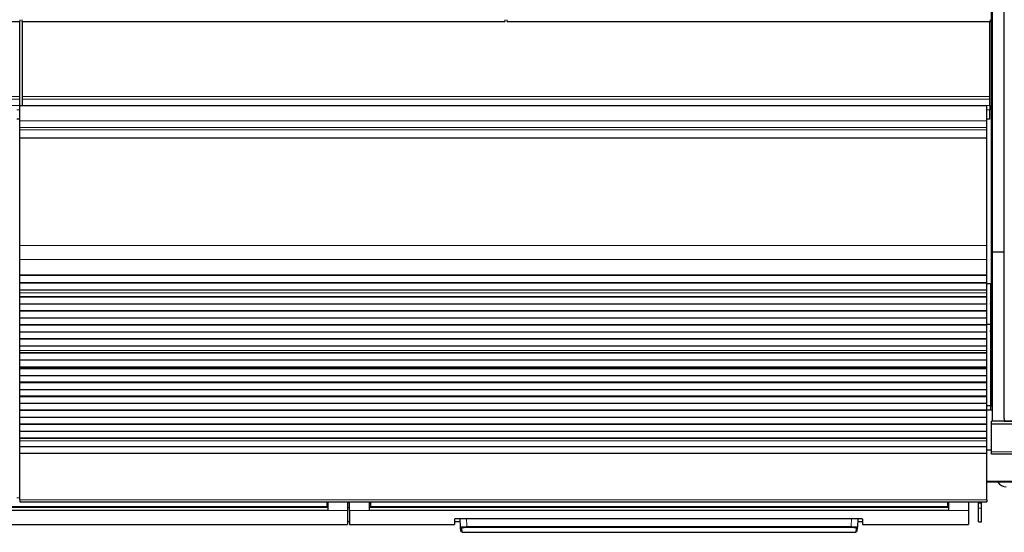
# Model space of a CAD drawing. Header units: inches. Extents: x 0 to 17820, y -10 to 12600.
# Tile 21 of 125: x 3664 to 4658, y 2510 to 3028. Entities that reach past the tile are written whole.
import ezdxf

# ---------------------------------------------------------------- set-up
doc = ezdxf.new("R2010")
doc.units = ezdxf.units.IN
doc.layers.add('1', color=7, linetype='Continuous', true_color=0xffffff)

msp = doc.modelspace()

# ---------------------------------------------------------------- linework, layer by layer
at = {"layer": '1', "color": 2, "linetype": 'Continuous', "lineweight": 25}
for p, q in [((4645.09, 2761.145), (4645.09, 3081.145)), ((4646.131, 2793.116), (4646.131, 3036.145)), ((4658.131, 2793.116), (4658.131, 3036.145)), ((3176.089, 3026.168), (3664.089, 3026.168)), ((3663.59, 2950.396), (3663.59, 3026.167)), ((3664.089, 3026.168), (3664.089, 3028.116)), ((3666.089, 3026.168), (3666.089, 3028.116)), ((3666.089, 3026.168), (4154.089, 3026.168)), ((3666.59, 2950.396), (3666.59, 3026.167)), ((4154.089, 3026.168), (4154.089, 3028.116)), ((4156.089, 3026.168), (4156.089, 3028.116)), ((4156.089, 3026.168), (4644.089, 3026.168)), ((4643.59, 2950.396), (4643.59, 3026.167)), ((4644.089, 3026.168), (4644.089, 3028.116)), ((3663.59, 2947.785), (3663.59, 2950.396)), ((3663.59, 2941.312), (3663.59, 2947.785)), ((3666.59, 2947.785), (3666.59, 2950.396)), ((3666.59, 2941.312), (3666.59, 2947.785)), ((4643.59, 2947.785), (4643.59, 2950.396)), ((4643.59, 2941.312), (4643.59, 2947.785)), ((3663.59, 2941.312), (3663.59, 2941.138)), ((3663.59, 2926.058), (3663.59, 2941.138)), ((4640.59, 2941.138), (3663.59, 2941.138)), ((3666.59, 2941.312), (3666.59, 2941.138)), ((4640.59, 2926.058), (4640.59, 2941.138)), ((4643.59, 2941.312), (4643.59, 2936.961)), ((4643.59, 2927.945), (4643.59, 2936.961)), ((3663.59, 2927.445), (3660.582, 2927.445)), ((3663.59, 2919.07), (3663.59, 2926.058)), ((4643.59, 2927.445), (4640.582, 2927.445)), ((4640.59, 2919.07), (4640.59, 2926.058)), ((4643.59, 2927.445), (4643.59, 2927.945)), ((4643.59, 2927.445), (4643.59, 2927.445)), ((3663.59, 2916.827), (3663.59, 2919.07)), ((3663.59, 2908.849), (3663.59, 2916.827)), ((4640.59, 2916.827), (4640.59, 2919.07)), ((4640.59, 2908.849), (4640.59, 2916.827)), ((3663.59, 2908.403), (3663.59, 2908.849)), ((3663.59, 2800.023), (3663.59, 2908.403)), ((4640.59, 2908.403), (4640.59, 2908.849)), ((4640.59, 2800.023), (4640.59, 2908.403)), ((3663.59, 2785.88), (3663.59, 2800.023)), ((4640.59, 2785.88), (4640.59, 2800.023)), ((3663.59, 2770.398), (3663.59, 2785.88)), ((4640.59, 2770.398), (4640.59, 2785.88)), ((4658.131, 2793.116), (4646.131, 2793.116)), ((4646.131, 2622.33), (4646.131, 2793.116)), ((4658.131, 2625.116), (4658.131, 2793.116)), ((3663.59, 2770.31), (3663.59, 2770.398)), ((3663.59, 2769.765), (3663.59, 2770.31)), ((3663.59, 2770.31), (4640.59, 2770.31)), ((3663.59, 2762.243), (3663.59, 2769.765)), ((4640.59, 2769.765), (3663.59, 2769.765)), ((4640.59, 2770.31), (4640.59, 2770.398)), ((4640.59, 2769.765), (4640.59, 2770.31)), ((4640.59, 2762.243), (4640.59, 2769.765)), ((3663.59, 2761.889), (3663.59, 2762.243)), ((4640.59, 2762.243), (3663.59, 2762.243)), ((3663.59, 2754.684), (3663.59, 2761.889)), ((4640.59, 2761.889), (3663.59, 2761.889)), ((4644.089, 2761.145), (4640.564, 2761.145)), ((4640.59, 2761.889), (4640.59, 2762.243)), ((4640.59, 2754.684), (4640.59, 2761.889)), ((4645.09, 2761.145), (4644.046, 2761.145)), ((4644.089, 2761.145), (4644.089, 2720.145)), ((4645.595, 2761.145), (4645.09, 2761.145)), ((4645.59, 2637.145), (4645.59, 2761.145)), ((4646.133, 2761.145), (4645.59, 2761.145)), ((3663.59, 2754.677), (3663.59, 2754.684)), ((4640.59, 2754.684), (3663.59, 2754.684)), ((3663.59, 2752.133), (3663.59, 2754.677)), ((4640.59, 2754.677), (3663.59, 2754.677)), ((3663.59, 2752.105), (3663.59, 2752.133)), ((3663.59, 2747.912), (3663.59, 2752.105)), ((3663.59, 2747.558), (3663.59, 2747.912)), ((4640.59, 2747.912), (3663.59, 2747.912)), ((3663.59, 2740.487), (3663.59, 2747.558)), ((4640.59, 2747.558), (3663.59, 2747.558)), ((4640.59, 2754.677), (4640.59, 2754.684)), ((4640.59, 2752.133), (4640.59, 2754.677)), ((4640.59, 2752.105), (4640.59, 2752.133)), ((4640.59, 2747.912), (4640.59, 2752.105)), ((4640.59, 2747.558), (4640.59, 2747.912)), ((4640.59, 2740.487), (4640.59, 2747.558)), ((4644.089, 2746.146), (4645.59, 2746.146)), ((4645.59, 2746.146), (4644.09, 2746.146)), ((3663.59, 2733.769), (3663.59, 2740.487)), ((4640.59, 2740.487), (3663.59, 2740.487)), ((4640.59, 2733.769), (4640.59, 2740.487)), ((3663.59, 2733.416), (3663.59, 2733.769)), ((4640.59, 2733.769), (3663.59, 2733.769)), ((3663.59, 2726.345), (3663.59, 2733.416)), ((4640.59, 2733.416), (3663.59, 2733.416)), ((3663.59, 2719.627), (3663.59, 2726.345)), ((4640.59, 2726.345), (3663.59, 2726.345)), ((4640.59, 2733.416), (4640.59, 2733.769)), ((4640.59, 2726.345), (4640.59, 2733.416)), ((4640.59, 2719.627), (4640.59, 2726.345)), ((3663.59, 2719.274), (3663.59, 2719.627)), ((4640.59, 2719.627), (3663.59, 2719.627)), ((3663.59, 2712.203), (3663.59, 2719.274)), ((4640.59, 2719.274), (3663.59, 2719.274)), ((4644.089, 2720.145), (4640.564, 2720.145)), ((4640.59, 2719.274), (4640.59, 2719.627)), ((4640.59, 2712.203), (4640.59, 2719.274)), ((4644.089, 2720.145), (4644.089, 2637.818)), ((3663.59, 2705.485), (3663.59, 2712.203)), ((4640.59, 2712.203), (3663.59, 2712.203)), ((4640.59, 2705.485), (3663.59, 2705.485)), ((3663.59, 2705.132), (3663.59, 2705.485)), ((4640.59, 2705.485), (4640.59, 2712.203)), ((4640.59, 2705.132), (4640.59, 2705.485)), ((4640.59, 2705.132), (3663.59, 2705.132)), ((3663.59, 2698.061), (3663.59, 2705.132)), ((3663.59, 2693.867), (3663.59, 2698.061)), ((4640.59, 2698.061), (3663.59, 2698.061)), ((4640.59, 2698.061), (4640.59, 2705.132)), ((4640.59, 2693.867), (4640.59, 2698.061)), ((4644.085, 2701.145), (4645.586, 2701.145)), ((3663.59, 2693.84), (3663.59, 2693.867)), ((3663.59, 2691.392), (3663.59, 2693.84)), ((3663.59, 2691.038), (3663.59, 2691.392)), ((4640.59, 2691.392), (3663.59, 2691.392)), ((3663.59, 2684.104), (3663.59, 2691.038)), ((4640.59, 2691.038), (3663.59, 2691.038)), ((4640.59, 2693.84), (4640.59, 2693.867)), ((4640.59, 2691.392), (4640.59, 2693.84)), ((4640.59, 2691.038), (4640.59, 2691.392)), ((4640.59, 2684.104), (4640.59, 2691.038)), ((3663.59, 2676.872), (3663.59, 2684.104)), ((4640.59, 2684.104), (3663.59, 2684.104)), ((3663.59, 2676.736), (3663.59, 2676.872)), ((4640.59, 2676.872), (3663.59, 2676.872)), ((3663.59, 2676.736), (4640.59, 2676.736)), ((3663.59, 2676.07), (3663.59, 2676.736)), ((3663.59, 2675.433), (3663.59, 2676.07)), ((4640.59, 2676.07), (3663.59, 2676.07)), ((3663.59, 2668.362), (3663.59, 2675.433)), ((4640.59, 2675.433), (3663.59, 2675.433)), ((4640.59, 2676.872), (4640.59, 2684.104)), ((4640.59, 2676.736), (4640.59, 2676.872)), ((4640.59, 2676.07), (4640.59, 2676.736)), ((4640.59, 2675.433), (4640.59, 2676.07)), ((4640.59, 2668.362), (4640.59, 2675.433)), ((3663.59, 2661.645), (3663.59, 2668.362)), ((4640.59, 2668.362), (3663.59, 2668.362)), ((4640.59, 2661.645), (4640.59, 2668.362)), ((3663.59, 2661.291), (3663.59, 2661.645)), ((4640.59, 2661.645), (3663.59, 2661.645)), ((3663.59, 2654.22), (3663.59, 2661.291)), ((4640.59, 2661.291), (3663.59, 2661.291)), ((4640.59, 2661.291), (4640.59, 2661.645)), ((4640.59, 2654.22), (4640.59, 2661.291)), ((3663.59, 2647.502), (3663.59, 2654.22)), ((4640.59, 2654.22), (3663.59, 2654.22)), ((3663.59, 2647.149), (3663.59, 2647.502)), ((4640.59, 2647.502), (3663.59, 2647.502)), ((3663.59, 2640.078), (3663.59, 2647.149)), ((4640.59, 2647.149), (3663.59, 2647.149)), ((4640.59, 2647.502), (4640.59, 2654.22)), ((4640.59, 2647.149), (4640.59, 2647.502)), ((4640.59, 2640.078), (4640.59, 2647.149)), ((3663.59, 2633.36), (3663.59, 2640.078)), ((4640.59, 2640.078), (3663.59, 2640.078)), ((4644.089, 2637.818), (4640.564, 2637.818)), ((4640.59, 2633.36), (4640.59, 2640.078)), ((4645.591, 2637.852), (4644.089, 2637.898)), ((4644.089, 2637.818), (4644.089, 2633.645)), ((4646.133, 2637.145), (4645.59, 2637.145)), ((3663.59, 2633.007), (3663.59, 2633.36)), ((4640.59, 2633.36), (3663.59, 2633.36)), ((3663.59, 2625.936), (3663.59, 2633.007)), ((4640.59, 2633.007), (3663.59, 2633.007)), ((3663.59, 2619.218), (3663.59, 2625.936)), ((4640.59, 2625.936), (3663.59, 2625.936)), ((4640.59, 2633.007), (4640.59, 2633.36)), ((4640.59, 2625.936), (4640.59, 2633.007)), ((4640.59, 2619.218), (4640.59, 2625.936)), ((4646.139, 2633.645), (4640.595, 2633.645)), ((3663.59, 2618.865), (3663.59, 2619.218)), ((4640.59, 2619.218), (3663.59, 2619.218)), ((3663.59, 2611.794), (3663.59, 2618.865)), ((4640.59, 2618.865), (3663.59, 2618.865)), ((4640.59, 2618.865), (4640.59, 2619.218)), ((4640.59, 2611.794), (4640.59, 2618.865)), ((4645.09, 2619.502), (4645.09, 2622.33)), ((4646.131, 2622.33), (4645.09, 2622.33)), ((4645.09, 2591.488), (4645.09, 2619.502)), ((5135.09, 2619.502), (4645.09, 2619.502)), ((4658.131, 2622.33), (4646.131, 2622.33)), ((4658.131, 2625.116), (4658.131, 2622.345)), ((4658.131, 2622.345), (5135.131, 2622.345)), ((4658.131, 2622.33), (4658.131, 2622.345)), ((5135.09, 2622.33), (4658.131, 2622.33)), ((3663.59, 2605.076), (3663.59, 2611.794)), ((4640.59, 2611.794), (3663.59, 2611.794)), ((4640.59, 2605.076), (4640.59, 2611.794)), ((3663.59, 2604.722), (3663.59, 2605.076)), ((4640.59, 2605.076), (3663.59, 2605.076)), ((3663.59, 2602.449), (3663.59, 2604.722)), ((4640.59, 2604.722), (3663.59, 2604.722)), ((3663.59, 2596.591), (3663.59, 2602.449)), ((3663.59, 2589.694), (3663.59, 2596.591)), ((4640.59, 2596.591), (3663.59, 2596.591)), ((4640.59, 2604.722), (4640.59, 2605.076)), ((4640.59, 2602.449), (4640.59, 2604.722)), ((4640.59, 2596.591), (4640.59, 2602.449)), ((4640.59, 2589.694), (4640.59, 2596.591)), ((3663.59, 2542.73), (3663.59, 2589.694)), ((4640.59, 2589.694), (3663.59, 2589.694)), ((4640.59, 2542.73), (4640.59, 2589.694)), ((4645.091, 2593.021), (4640.595, 2593.021)), ((4645.09, 2589.145), (4645.09, 2591.488)), ((5135.09, 2589.145), (4645.09, 2589.145)), ((5136.09, 2560.645), (4640.595, 2560.645)), ((3663.59, 2542.73), (3663.59, 2540.996)), ((3663.59, 2540.996), (4640.59, 2540.996)), ((3973.84, 2540.996), (3973.84, 2536.012)), ((3974.84, 2540.996), (3974.84, 2532.147)), ((3994.84, 2540.996), (3994.84, 2532.147)), ((3996.84, 2532.147), (3996.84, 2540.996)), ((4016.84, 2532.147), (4016.84, 2540.996)), ((4017.84, 2540.996), (4017.84, 2536.012)), ((4600.84, 2540.996), (4600.84, 2536.012)), ((4601.84, 2540.996), (4601.84, 2532.147)), ((4621.84, 2540.996), (4621.84, 2532.147)), ((4632.09, 2539.428), (4632.09, 2540.996)), ((4632.09, 2534.485), (4632.09, 2539.428)), ((4635.09, 2539.428), (4635.09, 2540.996)), ((4635.09, 2534.485), (4635.09, 2539.428)), ((4640.59, 2542.73), (4640.59, 2540.996)), ((3974.84, 2532.147), (3389.84, 2532.147)), ((3973.84, 2535.222), (3390.84, 2535.222)), ((3973.84, 2536.012), (3973.84, 2535.222)), ((3994.84, 2532.147), (3994.84, 2517.909)), ((3996.84, 2532.147), (3996.84, 2517.909)), ((4601.84, 2532.147), (4016.84, 2532.147)), ((4017.84, 2536.012), (4017.84, 2535.222)), ((4600.84, 2535.222), (4017.84, 2535.222)), ((4600.84, 2536.012), (4600.84, 2535.222)), ((4621.84, 2532.147), (4621.84, 2517.909)), ((4632.09, 2520.705), (4632.09, 2534.485)), ((4635.09, 2520.705), (4635.09, 2534.485)), ((3369.84, 2517.909), (3994.84, 2517.909)), ((3994.84, 2520.909), (3996.84, 2520.909)), ((3996.84, 2517.909), (4102.84, 2517.909)), ((4102.84, 2523.618), (4102.84, 2517.909)), ((4102.84, 2520.909), (4108.552, 2520.909)), ((4107.84, 2524.114), (4509.84, 2524.114)), ((4108.846, 2515.302), (4108.384, 2524.114)), ((4510.295, 2524.106), (4509.834, 2515.302)), ((4510.128, 2520.909), (4514.84, 2520.909)), ((4514.84, 2523.618), (4514.84, 2517.909)), ((4514.84, 2517.909), (4621.84, 2517.909)), ((4632.09, 2520.705), (4635.09, 2520.705)), ((4109.07, 2511.016), (4108.846, 2515.302)), ((4109.844, 2514.358), (4110.069, 2510.069)), ((4110.069, 2510.069), (4508.611, 2510.069)), ((4508.611, 2510.069), (4508.835, 2514.358)), ((4509.609, 2511.016), (4509.834, 2515.302))]:
    msp.add_line(p, q, dxfattribs=at)
at = {"layer": '1', "color": 110, "linetype": 'Continuous', "lineweight": 13}
for p, q in [((3663.59, 2950.396), (2686.59, 2950.396)), ((3663.59, 2947.785), (2686.59, 2947.785)), ((4643.59, 2950.396), (3666.59, 2950.396)), ((4643.59, 2947.785), (3666.59, 2947.785)), ((3663.59, 2941.312), (2686.59, 2941.312)), ((3663.59, 2936.961), (3660.582, 2936.961)), ((4643.59, 2941.312), (3666.59, 2941.312)), ((4643.59, 2936.961), (4640.582, 2936.961)), ((3663.59, 2927.945), (3660.582, 2927.945)), ((3663.59, 2927.445), (3660.582, 2927.445)), ((4640.59, 2926.058), (3663.59, 2926.058)), ((4643.59, 2927.945), (4640.582, 2927.945)), ((4643.59, 2927.445), (4640.582, 2927.445)), ((4640.59, 2919.07), (3663.59, 2919.07)), ((4640.59, 2916.827), (3663.59, 2916.827)), ((4640.59, 2908.849), (3663.59, 2908.849)), ((4640.59, 2908.403), (3663.59, 2908.403)), ((4640.59, 2800.023), (3663.59, 2800.023)), ((4640.59, 2785.88), (3663.59, 2785.88)), ((4640.59, 2770.398), (3663.59, 2770.398)), ((4640.59, 2752.133), (3663.59, 2752.133)), ((4640.59, 2752.105), (3663.59, 2752.105)), ((4640.59, 2693.867), (3663.59, 2693.867)), ((4640.59, 2693.84), (3663.59, 2693.84)), ((4640.59, 2602.449), (3663.59, 2602.449)), ((5135.09, 2591.488), (4645.09, 2591.488)), ((5136.09, 2561.73), (4640.595, 2561.73)), ((3663.593, 2544.979), (3660.596, 2544.979)), ((4640.59, 2542.73), (3663.59, 2542.73)), ((3974.84, 2540.022), (3973.834, 2540.022)), ((3996.84, 2540.022), (3994.84, 2540.022)), ((4017.845, 2540.022), (4016.84, 2540.022)), ((4601.84, 2540.022), (4600.834, 2540.022)), ((4635.09, 2539.428), (4632.09, 2539.428)), ((3994.84, 2532.147), (3974.84, 2532.147)), ((4016.84, 2532.147), (3996.84, 2532.147)), ((4621.84, 2532.147), (4601.84, 2532.147)), ((4635.09, 2534.485), (4632.09, 2534.485)), ((4114.875, 2524.114), (4115.311, 2515.783)), ((4503.368, 2515.783), (4503.805, 2524.114)), ((4115.311, 2515.783), (4115.311, 2514.839)), ((4115.311, 2515.783), (4503.368, 2515.783)), ((4503.368, 2514.839), (4115.311, 2514.839)), ((4503.368, 2515.783), (4503.368, 2514.839))]:
    msp.add_line(p, q, dxfattribs=at)
at = {"layer": '1', "color": 2, "linetype": 'Continuous', "lineweight": 25}
for centre, radius, start, end in [((4595.09, 2811.145), 112.5, 295.824375, 296.983125), ((4660.09, 2566.146), 10, 213.374531, 270)]:
    msp.add_arc(centre, radius, start, end, dxfattribs=at)
at = {"layer": '1', "color": 110, "linetype": 'Continuous', "lineweight": 13}
for centre, major_axis, start_param, end_param in [((4109.844, 2515.354), (0.999, 0.052), 3.1415927, 4.6602164), ((4508.835, 2515.354), (-0.999, 0.052), 1.6229689, 3.1415927)]:
    msp.add_ellipse(centre, major_axis=major_axis, ratio=0.9964159, start_param=start_param, end_param=end_param, dxfattribs=at)
at = {"layer": '1', "color": 2, "linetype": 'Continuous', "lineweight": 25}
for points, weights in [([(4643.799, 2740.635), (4644.363, 2740.823), (4644.93, 2740.973), (4645.496, 2741.085), (4646.056, 2741.162)], [1.0073292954, 1.00926443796, 1.01118312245, 1.01292743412, 1.01427764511]), ([(4646.052, 2713.414), (4645.493, 2713.497), (4644.927, 2713.616), (4644.36, 2713.772), (4643.796, 2713.967)], [1.01408759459, 1.01270019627, 1.01093549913, 1.00900967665, 1.00707762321]), ([(4643.951, 2685.425), (4644.548, 2685.548), (4645.142, 2685.629), (4645.728, 2685.671), (4646.299, 2685.678)], [1.01244565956, 1.01420016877, 1.01565335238, 1.0165635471, 1.0166100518]), ([(4646.265, 2657.871), (4645.714, 2657.77), (4645.165, 2657.701), (4644.623, 2657.66), (4644.092, 2657.647)], [1.01283654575, 1.01431403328, 1.01554338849, 1.01636333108, 1.01656759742]), ([(4646.265, 2657.75), (4645.713, 2657.649), (4645.165, 2657.579), (4644.623, 2657.539), (4644.092, 2657.526)], [1.01284347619, 1.01432008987, 1.01554819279, 1.01636645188, 1.01656855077])]:
    msp.add_rational_spline(points, weights, degree=4, dxfattribs=at)
for points, weights, knots in [([(4644.062, 2741.123), (4644.321, 2741.142), (4644.579, 2741.154), (4644.835, 2741.16), (4645.352, 2741.16), (4645.62, 2741.154), (4645.889, 2741.14), (4646.161, 2741.119)], [1.01579076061, 1.01617912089, 1.01645974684, 1.01661171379, 1.01661171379, 1.0164456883, 1.0161402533, 1.01571918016], [0, 0, 0, 0, 0, 0.488942, 0.488942, 0.488942, 1, 1, 1, 1, 1]), ([(4646.162, 2713.186), (4645.891, 2713.166), (4645.621, 2713.152), (4645.355, 2713.145), (4644.743, 2713.145), (4644.39, 2713.157), (4644.034, 2713.181), (4643.674, 2713.217)], [1.01572311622, 1.01614239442, 1.01644646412, 1.01661171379, 1.01661171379, 1.01632478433, 1.01581139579, 1.01512352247], [0, 0, 0, 0, 0, 0.4314618, 0.4314618, 0.4314618, 1, 1, 1, 1, 1]), ([(4646.161, 2713.202), (4645.89, 2713.181), (4645.621, 2713.167), (4645.354, 2713.16), (4644.837, 2713.16), (4644.58, 2713.167), (4644.322, 2713.179), (4644.061, 2713.198)], [1.01572311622, 1.01614239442, 1.01644646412, 1.01661171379, 1.01661171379, 1.01645900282, 1.0161770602, 1.01578695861], [0, 0, 0, 0, 0, 0.5098625, 0.5098625, 0.5098625, 1, 1, 1, 1, 1]), ([(4646.628, 2657.68), (4646.618, 2657.68), (4646.607, 2657.68), (4646.597, 2657.68), (4645.946, 2657.674), (4645.286, 2657.713), (4644.615, 2657.802), (4643.941, 2657.943)], [1.01660995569, 1.01661083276, 1.01661141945, 1.01661171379, 1.01661171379, 1.01550848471, 1.01375793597, 1.01169037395], [0, 0, 0, 0, 0, 0.0160714, 0.0160714, 0.0160714, 1, 1, 1, 1, 1])]:
    msp.add_rational_spline(points, weights, degree=4, knots=knots, dxfattribs=at)
for points, knots in [([(4645.569, 2741.193), (4645.239, 2741.173), (4644.742, 2741.14), (4644.263, 2741.103), (4644.096, 2741.089)], [0, 0, 0, 0, 0.6535486, 1, 1, 1, 1]), ([(4643.658, 2713.219), (4643.707, 2713.213), (4644.055, 2713.202), (4645.007, 2713.189), (4645.747, 2713.182), (4645.96, 2713.181)], [0, 0, 0, 0, 0.4518029, 0.8538021, 1, 1, 1, 1]), ([(4645.575, 2685.662), (4645.356, 2685.655), (4644.836, 2685.636), (4644.347, 2685.609), (4644.067, 2685.59)], [0, 0, 0, 0, 0.4123351, 1, 1, 1, 1]), ([(4102.84, 2523.618), (4102.84, 2523.634), (4102.848, 2523.65), (4102.88, 2523.681), (4102.928, 2523.713), (4103.007, 2523.744), (4103.066, 2523.763), (4103.079, 2523.767), (4103.104, 2523.775), (4103.118, 2523.779), (4103.159, 2523.79), (4103.189, 2523.798), (4103.283, 2523.82), (4103.422, 2523.849), (4103.59, 2523.877), (4103.726, 2523.897), (4103.773, 2523.904), (4103.846, 2523.914), (4103.871, 2523.917), (4103.921, 2523.924), (4103.947, 2523.927), (4104.078, 2523.943), (4104.188, 2523.955), (4104.418, 2523.978), (4104.659, 2524), (4104.921, 2524.02), (4105.092, 2524.031), (4105.126, 2524.033), (4105.196, 2524.038), (4105.231, 2524.04), (4105.337, 2524.047), (4105.408, 2524.051), (4105.625, 2524.062), (4105.919, 2524.076), (4106.226, 2524.088), (4106.46, 2524.095), (4106.539, 2524.097), (4106.699, 2524.101), (4106.779, 2524.103), (4107.022, 2524.108), (4107.346, 2524.113), (4107.675, 2524.114), (4107.84, 2524.114)], [0, 0, 0, 0, 0.0625, 0.0625, 0.125, 0.1875, 0.1875, 0.203125, 0.203125, 0.21875, 0.21875, 0.25, 0.25, 0.3125, 0.375, 0.375, 0.40625, 0.40625, 0.421875, 0.421875, 0.4375, 0.4375, 0.5, 0.5, 0.5625, 0.625, 0.625, 0.640625, 0.640625, 0.65625, 0.65625, 0.6875, 0.6875, 0.75, 0.8125, 0.8125, 0.84375, 0.84375, 0.875, 0.875, 0.9375, 1, 1, 1, 1]), ([(4509.84, 2524.114), (4510.005, 2524.114), (4510.168, 2524.114), (4510.493, 2524.11), (4510.815, 2524.105), (4511.132, 2524.097), (4511.328, 2524.091), (4511.367, 2524.09), (4511.445, 2524.088), (4511.484, 2524.086), (4511.601, 2524.082), (4511.677, 2524.079), (4511.904, 2524.069), (4512.199, 2524.055), (4512.479, 2524.039), (4512.682, 2524.025), (4512.783, 2524.018), (4512.881, 2524.01), (4512.946, 2524.005), (4512.978, 2524.003), (4513.137, 2523.989), (4513.259, 2523.978), (4513.489, 2523.955), (4513.708, 2523.931), (4513.903, 2523.905), (4514.017, 2523.888), (4514.04, 2523.885), (4514.084, 2523.878), (4514.106, 2523.874), (4514.169, 2523.864), (4514.209, 2523.857), (4514.325, 2523.835), (4514.465, 2523.806), (4514.575, 2523.776), (4514.646, 2523.753), (4514.668, 2523.745), (4514.708, 2523.729), (4514.727, 2523.721), (4514.775, 2523.697), (4514.823, 2523.666), (4514.84, 2523.634), (4514.84, 2523.618)], [0, 0, 0, 0, 0.0625, 0.0625, 0.125, 0.1875, 0.1875, 0.203125, 0.203125, 0.21875, 0.21875, 0.25, 0.25, 0.3125, 0.375, 0.375, 0.40625, 0.421875, 0.421875, 0.4375, 0.4375, 0.5, 0.5, 0.5625, 0.625, 0.625, 0.640625, 0.640625, 0.65625, 0.65625, 0.6875, 0.6875, 0.75, 0.8125, 0.8125, 0.84375, 0.84375, 0.875, 0.875, 0.9375, 1, 1, 1, 1])]:
    msp.add_open_spline(points, degree=3, knots=knots, dxfattribs=at)
for points, degree in [([(4643.941, 2657.752), (4644.622, 2657.71), (4645.342, 2657.679), (4646.103, 2657.658)], 3), ([(3974.84, 2535.111), (3389.84, 2535.111)], 1), ([(4601.84, 2535.111), (4016.84, 2535.111)], 1)]:
    msp.add_open_spline(points, degree=degree, dxfattribs=at)
at = {"layer": '1', "color": 110, "linetype": 'Continuous', "lineweight": 13}
for points, degree in [([(3973.84, 2536.012), (3390.84, 2536.012)], 1), ([(3994.84, 2535.11), (3995.506, 2535.11), (3996.173, 2535.11), (3996.84, 2535.11)], 3), ([(4600.84, 2536.012), (4017.84, 2536.012)], 1)]:
    msp.add_open_spline(points, degree=degree, dxfattribs=at)
for points, knots in [([(4115.311, 2515.783), (4115.097, 2515.781), (4114.669, 2515.776), (4114.246, 2515.768), (4113.984, 2515.763), (4113.931, 2515.762), (4113.827, 2515.759), (4113.671, 2515.755), (4113.517, 2515.751), (4113.213, 2515.742), (4112.815, 2515.73), (4112.432, 2515.714), (4112.198, 2515.704), (4112.151, 2515.702), (4112.058, 2515.697), (4112.012, 2515.695), (4111.874, 2515.688), (4111.784, 2515.684), (4111.52, 2515.67), (4111.181, 2515.65), (4110.869, 2515.628), (4110.646, 2515.611), (4110.573, 2515.606), (4110.466, 2515.597), (4110.431, 2515.594), (4110.362, 2515.588), (4110.327, 2515.585), (4110.159, 2515.57), (4110.034, 2515.558), (4109.801, 2515.532), (4109.586, 2515.507), (4109.407, 2515.48), (4109.307, 2515.463), (4109.287, 2515.46), (4109.249, 2515.453), (4109.231, 2515.449), (4109.178, 2515.439), (4109.145, 2515.432), (4109.055, 2515.412), (4108.954, 2515.384), (4108.894, 2515.357), (4108.855, 2515.329), (4108.845, 2515.316), (4108.846, 2515.302)], [0, 0, 0, 0, 0.0625, 0.125, 0.125, 0.140625, 0.140625, 0.15625, 0.1875, 0.1875, 0.25, 0.3125, 0.3125, 0.328125, 0.328125, 0.34375, 0.34375, 0.375, 0.375, 0.4375, 0.5, 0.5, 0.53125, 0.53125, 0.546875, 0.546875, 0.5625, 0.5625, 0.625, 0.625, 0.6875, 0.75, 0.75, 0.765625, 0.765625, 0.78125, 0.78125, 0.8125, 0.8125, 0.875, 0.9375, 0.9375, 1, 1, 1, 1]), ([(4115.311, 2514.839), (4115.13, 2514.839), (4114.768, 2514.837), (4114.409, 2514.833), (4114.186, 2514.829), (4114.142, 2514.828), (4114.054, 2514.826), (4114.01, 2514.825), (4113.878, 2514.822), (4113.791, 2514.82), (4113.534, 2514.813), (4113.197, 2514.802), (4112.872, 2514.788), (4112.674, 2514.779), (4112.634, 2514.777), (4112.556, 2514.773), (4112.517, 2514.77), (4112.4, 2514.764), (4112.324, 2514.76), (4112.1, 2514.746), (4111.814, 2514.727), (4111.55, 2514.706), (4111.361, 2514.689), (4111.269, 2514.68), (4111.18, 2514.671), (4111.121, 2514.665), (4111.092, 2514.662), (4110.95, 2514.647), (4110.844, 2514.634), (4110.648, 2514.608), (4110.467, 2514.581), (4110.316, 2514.553), (4110.232, 2514.535), (4110.215, 2514.531), (4110.183, 2514.524), (4110.168, 2514.52), (4110.123, 2514.509), (4110.095, 2514.502), (4110.019, 2514.479), (4109.935, 2514.449), (4109.885, 2514.419), (4109.86, 2514.396), (4109.851, 2514.385), (4109.846, 2514.373), (4109.844, 2514.366), (4109.844, 2514.362), (4109.844, 2514.358)], [0, 0, 0, 0, 0.0625, 0.125, 0.125, 0.140625, 0.140625, 0.15625, 0.15625, 0.1875, 0.1875, 0.25, 0.3125, 0.3125, 0.328125, 0.328125, 0.34375, 0.34375, 0.375, 0.375, 0.4375, 0.5, 0.5, 0.53125, 0.546875, 0.546875, 0.5625, 0.5625, 0.625, 0.625, 0.6875, 0.75, 0.75, 0.765625, 0.765625, 0.78125, 0.78125, 0.8125, 0.8125, 0.875, 0.9375, 0.9375, 0.96875, 0.984375, 0.984375, 1, 1, 1, 1]), ([(4509.834, 2515.302), (4509.835, 2515.316), (4509.815, 2515.343), (4509.754, 2515.371), (4509.703, 2515.388), (4509.692, 2515.392), (4509.669, 2515.399), (4509.633, 2515.409), (4509.591, 2515.419), (4509.5, 2515.44), (4509.359, 2515.467), (4509.18, 2515.494), (4509.031, 2515.513), (4508.979, 2515.52), (4508.897, 2515.53), (4508.869, 2515.533), (4508.813, 2515.539), (4508.784, 2515.543), (4508.637, 2515.558), (4508.386, 2515.583), (4508.103, 2515.606), (4507.88, 2515.623), (4507.803, 2515.629), (4507.685, 2515.637), (4507.645, 2515.639), (4507.565, 2515.645), (4507.524, 2515.647), (4507.317, 2515.661), (4507.147, 2515.67), (4506.795, 2515.689), (4506.614, 2515.698), (4506.241, 2515.714), (4506.049, 2515.722), (4505.803, 2515.731), (4505.753, 2515.733), (4505.653, 2515.736), (4505.603, 2515.738), (4505.452, 2515.743), (4505.351, 2515.746), (4505.046, 2515.755), (4504.635, 2515.765), (4504.217, 2515.772), (4503.795, 2515.779), (4503.583, 2515.781), (4503.368, 2515.783)], [0, 0, 0, 0, 0.0625, 0.125, 0.125, 0.140625, 0.140625, 0.15625, 0.1875, 0.1875, 0.25, 0.3125, 0.3125, 0.34375, 0.34375, 0.359375, 0.359375, 0.375, 0.375, 0.4375, 0.5, 0.5, 0.53125, 0.53125, 0.546875, 0.546875, 0.5625, 0.5625, 0.625, 0.625, 0.6875, 0.6875, 0.75, 0.75, 0.765625, 0.765625, 0.78125, 0.78125, 0.8125, 0.8125, 0.875, 0.9375, 0.9375, 1, 1, 1, 1]), ([(4503.368, 2514.839), (4503.459, 2514.839), (4503.55, 2514.839), (4503.731, 2514.838), (4503.821, 2514.837), (4504.09, 2514.835), (4504.444, 2514.83), (4504.793, 2514.822), (4505.051, 2514.815), (4505.137, 2514.813), (4505.265, 2514.809), (4505.307, 2514.807), (4505.392, 2514.804), (4505.434, 2514.803), (4505.642, 2514.795), (4505.805, 2514.788), (4506.12, 2514.773), (4506.273, 2514.765), (4506.571, 2514.747), (4506.715, 2514.737), (4506.889, 2514.725), (4506.924, 2514.722), (4506.992, 2514.717), (4507.093, 2514.709), (4507.19, 2514.7), (4507.379, 2514.684), (4507.617, 2514.66), (4507.829, 2514.635), (4507.953, 2514.618), (4507.977, 2514.615), (4508.025, 2514.608), (4508.048, 2514.605), (4508.117, 2514.595), (4508.161, 2514.588), (4508.287, 2514.567), (4508.437, 2514.539), (4508.556, 2514.51), (4508.632, 2514.488), (4508.656, 2514.48), (4508.688, 2514.469), (4508.698, 2514.465), (4508.717, 2514.457), (4508.726, 2514.454), (4508.769, 2514.435), (4508.82, 2514.404), (4508.836, 2514.373), (4508.835, 2514.358)], [0, 0, 0, 0, 0.03125, 0.03125, 0.0625, 0.0625, 0.125, 0.1875, 0.1875, 0.21875, 0.21875, 0.234375, 0.234375, 0.25, 0.25, 0.3125, 0.3125, 0.375, 0.375, 0.4375, 0.4375, 0.453125, 0.453125, 0.46875, 0.5, 0.5, 0.5625, 0.625, 0.625, 0.640625, 0.640625, 0.65625, 0.65625, 0.6875, 0.6875, 0.75, 0.8125, 0.8125, 0.84375, 0.84375, 0.859375, 0.859375, 0.875, 0.875, 0.9375, 1, 1, 1, 1])]:
    msp.add_open_spline(points, degree=3, knots=knots, dxfattribs=at)

doc.saveas('drawing.dxf')
